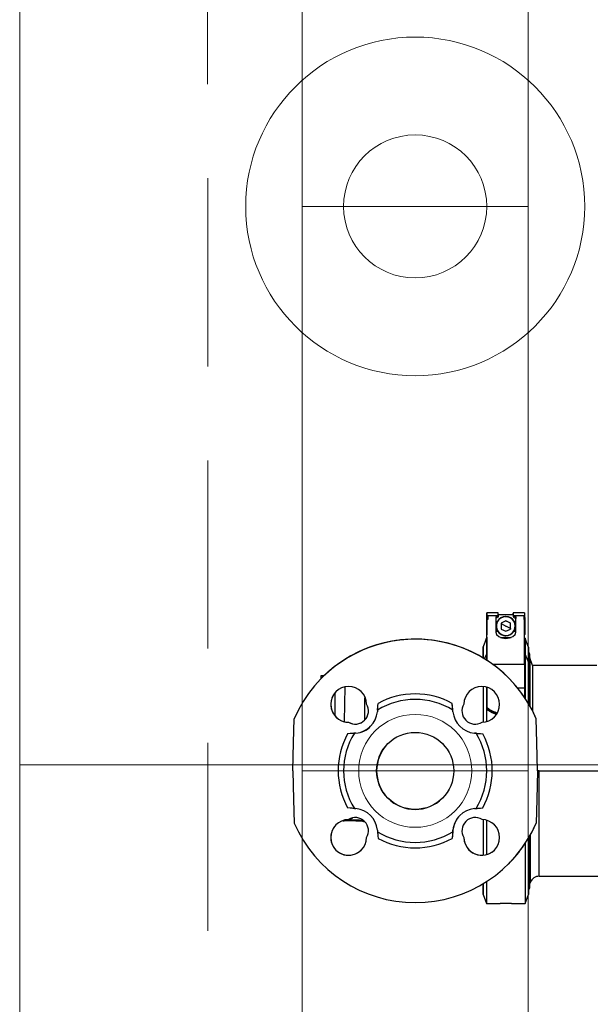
# Model space of a CAD drawing. Header units: millimetres. Extents: x -26820 to -12632, y -5851 to 1958.
# Tile 10 of 95: x -18446 to -18416, y -4891 to -4839. Entities that reach past the tile are written whole.
import ezdxf

# ---------------------------------------------------------------- set-up
doc = ezdxf.new("R2010")
doc.units = ezdxf.units.MM
doc.linetypes.add('DASH', pattern=[15, 10, -5])
doc.layers.add('A-INW-SC', color=30, linetype='Continuous', lineweight=13)

msp = doc.modelspace()

# ---------------------------------------------------------------- linework, layer by layer
at = {"color": 7, "linetype": 'Continuous', "lineweight": 25}
for p, q in [((-18421.321, -4870.342), (-18421.336, -4870.357)), ((-18421.321, -4870.342), (-18421.336, -4870.357)), ((-18420.721, -4870.107), (-18421.321, -4870.107)), ((-18420.721, -4870.107), (-18421.321, -4870.107)), ((-18421.321, -4870.261), (-18421.321, -4870.293)), ((-18421.321, -4870.293), (-18421.281, -4870.262)), ((-18421.281, -4870.262), (-18421.321, -4870.262)), ((-18421.321, -4870.262), (-18421.321, -4870.293)), ((-18421.321, -4870.293), (-18421.321, -4870.481)), ((-18421.321, -4870.293), (-18421.321, -4870.339)), ((-18421.321, -4870.339), (-18421.321, -4870.293)), ((-18421.321, -4870.293), (-18421.321, -4870.342)), ((-18421.321, -4870.339), (-18421.321, -4870.371)), ((-18421.321, -4870.339), (-18421.321, -4870.339)), ((-18421.321, -4870.339), (-18421.321, -4870.342)), ((-18421.321, -4870.371), (-18421.321, -4870.559)), ((-18420.752, -4870.261), (-18421.281, -4870.262)), ((-18421.281, -4870.262), (-18421.281, -4870.45)), ((-18420.752, -4870.261), (-18420.851, -4870.324)), ((-18420.851, -4870.324), (-18420.851, -4871.133)), ((-18420.752, -4870.339), (-18420.851, -4870.402)), ((-18420.752, -4870.261), (-18420.752, -4870.339)), ((-18420.734, -4870.25), (-18420.734, -4870.329)), ((-18419.921, -4870.207), (-18420.721, -4870.207)), ((-18419.921, -4870.207), (-18420.721, -4870.207)), ((-18420.721, -4870.23), (-18420.721, -4870.312)), ((-18420.353, -4870.293), (-18420.321, -4870.292)), ((-18420.321, -4870.307), (-18420.232, -4870.315)), ((-18420.232, -4870.315), (-18420.232, -4870.315)), ((-18419.321, -4870.107), (-18419.921, -4870.107)), ((-18419.321, -4870.107), (-18419.921, -4870.107)), ((-18419.921, -4870.23), (-18419.921, -4870.312)), ((-18419.907, -4870.25), (-18419.907, -4870.329)), ((-18419.89, -4870.261), (-18419.791, -4870.324)), ((-18419.361, -4870.261), (-18419.89, -4870.261)), ((-18419.89, -4870.261), (-18419.89, -4870.339)), ((-18419.89, -4870.339), (-18419.791, -4870.401)), ((-18419.791, -4871.133), (-18419.791, -4870.324)), ((-18419.791, -4870.324), (-18419.791, -4870.401)), ((-18419.791, -4871.133), (-18419.791, -4870.401)), ((-18419.361, -4870.261), (-18419.361, -4870.45)), ((-18419.321, -4870.293), (-18419.361, -4870.261)), ((-18419.361, -4870.261), (-18419.321, -4870.261)), ((-18419.321, -4870.261), (-18419.321, -4870.293)), ((-18419.321, -4870.293), (-18419.321, -4870.45)), ((-18419.306, -4870.357), (-18419.321, -4870.342)), ((-18421.336, -4870.849), (-18421.321, -4870.851)), ((-18421.32, -4872.633), (-18421.321, -4870.45)), ((-18421.281, -4870.45), (-18421.321, -4870.45)), ((-18421.321, -4870.45), (-18421.321, -4870.481)), ((-18421.32, -4872.633), (-18421.321, -4870.528)), ((-18421.321, -4870.528), (-18421.321, -4870.559)), ((-18421.321, -4870.559), (-18421.321, -4870.559)), ((-18420.76, -4870.567), (-18420.76, -4870.567)), ((-18420.321, -4870.529), (-18420.571, -4870.649)), ((-18420.571, -4870.649), (-18420.571, -4870.964)), ((-18420.571, -4870.67), (-18420.321, -4870.807)), ((-18420.071, -4870.649), (-18420.321, -4870.529)), ((-18420.071, -4870.943), (-18420.321, -4870.807)), ((-18420.071, -4870.964), (-18420.071, -4870.649)), ((-18420.071, -4870.649), (-18420.071, -4870.649)), ((-18419.361, -4870.45), (-18419.321, -4870.45)), ((-18419.32, -4872.849), (-18419.321, -4870.45)), ((-18419.306, -4870.749), (-18419.321, -4870.747)), ((-18421.346, -4871.455), (-18421.321, -4871.455)), ((-18421.346, -4871.455), (-18421.321, -4871.455)), ((-18421.321, -4871.03), (-18421.336, -4871.022)), ((-18421.336, -4871.257), (-18421.321, -4871.272)), ((-18421.336, -4871.257), (-18421.321, -4871.272)), ((-18421.321, -4871.455), (-18421.321, -4871.272)), ((-18421.321, -4871.455), (-18421.321, -4871.272)), ((-18421.321, -4871.403), (-18421.321, -4871.502)), ((-18421.321, -4871.403), (-18421.321, -4871.455)), ((-18421.321, -4871.403), (-18421.321, -4871.403)), ((-18421.321, -4871.455), (-18421.321, -4871.403)), ((-18420.748, -4871.094), (-18420.851, -4871.094)), ((-18420.603, -4871.407), (-18420.039, -4871.407)), ((-18420.571, -4870.964), (-18420.321, -4871.084)), ((-18420.409, -4871.299), (-18420.409, -4871.299)), ((-18420.321, -4871.084), (-18420.071, -4870.964)), ((-18420.071, -4870.964), (-18420.071, -4870.964)), ((-18419.791, -4871.094), (-18419.894, -4871.094)), ((-18419.306, -4871.022), (-18419.321, -4871.029)), ((-18419.321, -4871.271), (-18419.306, -4871.257)), ((-18419.321, -4871.455), (-18419.296, -4871.455)), ((-18419.321, -4871.455), (-18419.296, -4871.455)), ((-18421.444, -4872.554), (-18421.346, -4872.317)), ((-18421.346, -4872.317), (-18421.321, -4872.317)), ((-18419.32, -4872.317), (-18419.295, -4872.317)), ((-18419.295, -4872.317), (-18419.121, -4872.737)), ((-18419.064, -4872.278), (-18419.121, -4872.121)), ((-18419.045, -4872.494), (-18419.064, -4872.278)), ((-18418.896, -4872.904), (-18419.045, -4872.494)), ((-18419.32, -4872.849), (-18421.005, -4872.85)), ((-18415.492, -4872.904), (-18418.896, -4872.904)), ((-18430.142, -4873.454), (-18430.147, -4873.621)), ((-18430.081, -4873.555), (-18430.081, -4873.555)), ((-18428.884, -4875.885), (-18428.852, -4874.041)), ((-18421.32, -4874.064), (-18421.32, -4874.144)), ((-18429.38, -4875.589), (-18429.375, -4874.346)), ((-18419.705, -4874.083), (-18419.32, -4874.083)), ((-18427.799, -4875.79), (-18427.798, -4874.62)), ((-18423.124, -4875.361), (-18423.163, -4874.917)), ((-18422.546, -4874.956), (-18422.546, -4874.956)), ((-18421.32, -4875.117), (-18421.32, -4875.164)), ((-18427.131, -4875.273), (-18427.139, -4875.36)), ((-18423.124, -4875.361), (-18423.132, -4875.273)), ((-18423.124, -4875.361), (-18423.124, -4875.361)), ((-18421.32, -4875.226), (-18421.32, -4875.18)), ((-18428.68, -4875.919), (-18428.68, -4875.919)), ((-18421.583, -4875.919), (-18421.583, -4875.919)), ((-18418.704, -4875.731), (-18418.704, -4875.731)), ((-18428.275, -4876.497), (-18428.719, -4876.536)), ((-18428.275, -4876.497), (-18428.363, -4876.504)), ((-18428.275, -4876.497), (-18428.275, -4876.497)), ((-18421.9, -4876.504), (-18421.988, -4876.497)), ((-18421.988, -4876.497), (-18421.988, -4876.497)), ((-18421.988, -4876.497), (-18421.544, -4876.536)), ((-18418.545, -4878.504), (-18418.631, -4878.504)), ((-18418.631, -4878.504), (-18418.631, -4878.504)), ((-18418.545, -4878.504), (-18413.498, -4878.504)), ((-18428.363, -4880.504), (-18428.275, -4880.512)), ((-18421.988, -4880.512), (-18421.9, -4880.504)), ((-18428.916, -4881.153), (-18428.899, -4881.135)), ((-18428.916, -4881.153), (-18428.898, -4881.153)), ((-18428.85, -4881.147), (-18428.843, -4881.14)), ((-18428.698, -4881.117), (-18428.694, -4881.111)), ((-18427.901, -4881.185), (-18427.821, -4881.189)), ((-18418.704, -4881.277), (-18418.704, -4881.277)), ((-18427.139, -4881.648), (-18427.131, -4881.735)), ((-18423.124, -4881.648), (-18423.163, -4882.092)), ((-18423.132, -4881.736), (-18423.124, -4881.648)), ((-18423.124, -4881.648), (-18423.124, -4881.648)), ((-18422.546, -4882.053), (-18422.546, -4882.053)), ((-18420.182, -4883.454), (-18420.182, -4883.454)), ((-18419.031, -4884.477), (-18419.015, -4884.433)), ((-18418.545, -4884.104), (-18413.389, -4884.104)), ((-18419.12, -4884.887), (-18419.063, -4884.73)), ((-18419.063, -4884.73), (-18419.048, -4884.553)), ((-18421.519, -4885.076), (-18421.345, -4885.554)), ((-18421.345, -4885.554), (-18420.62, -4885.554)), ((-18420.02, -4885.554), (-18419.295, -4885.554)), ((-18419.295, -4885.554), (-18419.12, -4885.075))]:
    msp.add_line(p, q, dxfattribs=at)
at = {"color": 7, "linetype": 'Continuous', "lineweight": 25, "flags": 128}
for points in [[(-18421.336, -4870.591), (-18421.336, -4870.479), (-18421.336, -4870.4), (-18421.336, -4870.36), (-18421.336, -4870.364), (-18421.336, -4870.412), (-18421.336, -4870.498), (-18421.336, -4870.614), (-18421.336, -4870.749)], [(-18421.336, -4870.591), (-18421.336, -4870.483), (-18421.336, -4870.404), (-18421.336, -4870.362), (-18421.336, -4870.361), (-18421.336, -4870.401), (-18421.336, -4870.479), (-18421.336, -4870.586), (-18421.336, -4870.713), (-18421.336, -4870.849)], [(-18421.321, -4870.342), (-18421.321, -4870.276), (-18421.321, -4870.186), (-18421.321, -4870.128), (-18421.321, -4870.107), (-18421.321, -4870.123), (-18421.321, -4870.175), (-18421.321, -4870.262)], [(-18421.321, -4870.342), (-18421.321, -4870.276), (-18421.321, -4870.186), (-18421.321, -4870.128), (-18421.321, -4870.107), (-18421.321, -4870.123), (-18421.321, -4870.175), (-18421.321, -4870.261)], [(-18421.321, -4870.342), (-18421.321, -4870.274), (-18421.321, -4870.225), (-18421.321, -4870.207), (-18421.321, -4870.221), (-18421.321, -4870.266), (-18421.321, -4870.339)], [(-18421.321, -4870.342), (-18421.321, -4870.274), (-18421.321, -4870.225), (-18421.321, -4870.207), (-18421.321, -4870.221), (-18421.321, -4870.266), (-18421.321, -4870.339)], [(-18420.752, -4870.261), (-18420.742, -4870.255), (-18420.734, -4870.25)], [(-18420.734, -4870.329), (-18420.744, -4870.335), (-18420.752, -4870.339)], [(-18420.734, -4870.25), (-18420.724, -4870.241), (-18420.721, -4870.23)], [(-18420.734, -4870.329), (-18420.724, -4870.32), (-18420.721, -4870.312)], [(-18420.721, -4870.23), (-18420.721, -4870.132), (-18420.721, -4870.112)], [(-18420.321, -4870.292), (-18420.188, -4870.309), (-18420.139, -4870.325)], [(-18420.321, -4870.307), (-18420.321, -4870.304), (-18420.321, -4870.301), (-18420.321, -4870.298), (-18420.321, -4870.296), (-18420.321, -4870.294), (-18420.321, -4870.293), (-18420.321, -4870.292), (-18420.321, -4870.292)], [(-18419.921, -4870.112), (-18419.921, -4870.108), (-18419.921, -4870.16), (-18419.921, -4870.207)], [(-18419.921, -4870.204), (-18419.921, -4870.196), (-18419.921, -4870.118)], [(-18419.921, -4870.12), (-18419.921, -4870.122), (-18419.921, -4870.23)], [(-18419.921, -4870.23), (-18419.917, -4870.24), (-18419.907, -4870.25)], [(-18419.921, -4870.312), (-18419.916, -4870.323), (-18419.907, -4870.329)], [(-18419.907, -4870.25), (-18419.898, -4870.256), (-18419.89, -4870.261)], [(-18419.89, -4870.339), (-18419.9, -4870.334), (-18419.907, -4870.329)], [(-18419.321, -4870.107), (-18419.321, -4870.123), (-18419.321, -4870.175), (-18419.321, -4870.261)], [(-18419.306, -4870.357), (-18419.306, -4870.364), (-18419.306, -4870.412), (-18419.306, -4870.498), (-18419.306, -4870.614), (-18419.306, -4870.749)], [(-18421.336, -4871.022), (-18421.336, -4871.125), (-18421.336, -4871.202), (-18421.336, -4871.246), (-18421.336, -4871.256), (-18421.336, -4871.228), (-18421.336, -4871.167), (-18421.336, -4871.076), (-18421.336, -4870.964), (-18421.336, -4870.839), (-18421.336, -4870.711), (-18421.336, -4870.591)], [(-18421.336, -4871.022), (-18421.336, -4871.125), (-18421.336, -4871.202), (-18421.336, -4871.246), (-18421.336, -4871.256), (-18421.336, -4871.228), (-18421.336, -4871.167), (-18421.336, -4871.076), (-18421.336, -4870.964), (-18421.336, -4870.839), (-18421.336, -4870.711), (-18421.336, -4870.591)], [(-18421.336, -4870.749), (-18421.336, -4870.784), (-18421.336, -4870.82), (-18421.336, -4870.855), (-18421.336, -4870.89), (-18421.336, -4870.924), (-18421.336, -4870.958), (-18421.336, -4870.991), (-18421.336, -4871.022)], [(-18421.336, -4870.849), (-18421.336, -4870.872), (-18421.336, -4870.894), (-18421.336, -4870.917), (-18421.336, -4870.939), (-18421.336, -4870.96), (-18421.336, -4870.981), (-18421.336, -4871.002), (-18421.336, -4871.022)], [(-18420.321, -4870.529), (-18420.195, -4870.59), (-18420.071, -4870.649)], [(-18420.071, -4870.943), (-18420.071, -4870.795), (-18420.071, -4870.649)], [(-18419.306, -4870.749), (-18419.306, -4870.784), (-18419.306, -4870.82), (-18419.306, -4870.855), (-18419.306, -4870.89), (-18419.306, -4870.924), (-18419.306, -4870.958), (-18419.306, -4870.991), (-18419.306, -4871.022)], [(-18421.52, -4871.933), (-18421.423, -4871.665), (-18421.346, -4871.455)], [(-18421.52, -4871.933), (-18421.423, -4871.665), (-18421.346, -4871.455)], [(-18421.346, -4871.455), (-18421.346, -4871.474), (-18421.346, -4871.519), (-18421.346, -4871.59), (-18421.346, -4871.686), (-18421.346, -4871.807), (-18421.346, -4871.953), (-18421.346, -4872.124), (-18421.346, -4872.317)], [(-18421.321, -4871.403), (-18421.321, -4871.371), (-18421.321, -4871.309), (-18421.321, -4871.272)], [(-18421.321, -4871.502), (-18421.321, -4871.465), (-18421.321, -4871.393), (-18421.321, -4871.289), (-18421.321, -4871.272)], [(-18421.321, -4871.455), (-18421.321, -4871.393), (-18421.321, -4871.289), (-18421.321, -4871.272)], [(-18421.321, -4871.403), (-18421.321, -4871.371), (-18421.321, -4871.309), (-18421.321, -4871.272)], [(-18421.321, -4871.403), (-18421.321, -4871.471), (-18421.321, -4871.57), (-18421.321, -4871.697), (-18421.321, -4871.853), (-18421.321, -4872.037), (-18421.321, -4872.249), (-18421.32, -4872.486), (-18421.32, -4872.633)], [(-18420.851, -4871.133), (-18420.81, -4871.26), (-18420.695, -4871.368), (-18420.523, -4871.44), (-18420.321, -4871.465)], [(-18420.475, -4871.282), (-18420.476, -4871.285), (-18420.477, -4871.288), (-18420.478, -4871.29), (-18420.478, -4871.292), (-18420.479, -4871.294), (-18420.479, -4871.294)], [(-18420.321, -4871.465), (-18420.118, -4871.44), (-18419.946, -4871.368), (-18419.831, -4871.26), (-18419.791, -4871.133)], [(-18420.165, -4871.298), (-18420.187, -4871.304), (-18420.321, -4871.322)], [(-18420.321, -4871.307), (-18420.321, -4871.31), (-18420.321, -4871.312), (-18420.321, -4871.315), (-18420.321, -4871.317), (-18420.321, -4871.319), (-18420.321, -4871.321), (-18420.321, -4871.321), (-18420.321, -4871.322)], [(-18420.071, -4870.943), (-18420.071, -4870.955), (-18420.071, -4870.964)], [(-18419.306, -4871.022), (-18419.306, -4871.125), (-18419.306, -4871.202), (-18419.306, -4871.246), (-18419.306, -4871.257)], [(-18419.296, -4871.455), (-18419.296, -4871.474), (-18419.296, -4871.519), (-18419.296, -4871.59), (-18419.296, -4871.686), (-18419.296, -4871.807), (-18419.296, -4871.953), (-18419.296, -4872.123), (-18419.295, -4872.317)], [(-18419.122, -4871.933), (-18419.219, -4871.665), (-18419.296, -4871.455)], [(-18421.52, -4871.933), (-18421.52, -4871.949), (-18421.52, -4871.99), (-18421.52, -4872.055), (-18421.52, -4872.144), (-18421.52, -4872.258), (-18421.52, -4872.395), (-18421.52, -4872.508)], [(-18421.52, -4872.507), (-18421.52, -4872.387), (-18421.52, -4872.228), (-18421.52, -4872.103), (-18421.52, -4872.011), (-18421.52, -4871.955), (-18421.52, -4871.933)], [(-18421.321, -4871.502), (-18421.321, -4871.549), (-18421.321, -4871.613), (-18421.321, -4871.692), (-18421.321, -4871.786), (-18421.321, -4871.897), (-18421.321, -4872.022), (-18421.321, -4872.162), (-18421.321, -4872.317)], [(-18419.122, -4871.933), (-18419.122, -4871.949), (-18419.121, -4871.989), (-18419.121, -4872.054), (-18419.121, -4872.144), (-18419.121, -4872.257), (-18419.121, -4872.395), (-18419.121, -4872.555), (-18419.121, -4872.737)], [(-18421.346, -4872.317), (-18421.345, -4872.574), (-18421.345, -4872.616)], [(-18421.321, -4872.317), (-18421.32, -4872.375), (-18421.32, -4872.435), (-18421.32, -4872.497), (-18421.32, -4872.56), (-18421.32, -4872.625), (-18421.32, -4872.633)], [(-18419.295, -4872.317), (-18419.295, -4872.574), (-18419.295, -4872.861), (-18419.295, -4873.177), (-18419.295, -4873.52), (-18419.295, -4873.889), (-18419.295, -4874.28), (-18419.295, -4874.639)], [(-18419.064, -4872.278), (-18419.064, -4872.29), (-18419.064, -4872.336), (-18419.064, -4872.418), (-18419.064, -4872.534), (-18419.064, -4872.684), (-18419.064, -4872.868), (-18419.064, -4873.083), (-18419.064, -4873.33), (-18419.064, -4873.605), (-18419.064, -4873.909), (-18419.064, -4874.239), (-18419.064, -4874.593), (-18419.063, -4874.969), (-18419.063, -4875.014)], [(-18419.045, -4872.494), (-18419.045, -4872.498), (-18419.045, -4872.534), (-18419.045, -4872.604), (-18419.045, -4872.709), (-18419.045, -4872.848), (-18419.045, -4873.02), (-18419.045, -4873.224), (-18419.045, -4873.46), (-18419.045, -4873.724), (-18419.045, -4874.017), (-18419.045, -4874.337), (-18419.045, -4874.68), (-18419.045, -4875.046), (-18419.045, -4875.047)], [(-18419.32, -4872.849), (-18419.32, -4872.987), (-18419.32, -4873.13), (-18419.32, -4873.278), (-18419.32, -4873.43), (-18419.32, -4873.587), (-18419.32, -4873.748), (-18419.32, -4873.913), (-18419.32, -4874.083)], [(-18419.121, -4872.737), (-18419.121, -4872.983), (-18419.121, -4873.257), (-18419.121, -4873.56), (-18419.121, -4873.889), (-18419.121, -4874.243), (-18419.121, -4874.62), (-18419.121, -4874.916)], [(-18418.896, -4872.904), (-18418.896, -4872.909), (-18418.896, -4872.945), (-18418.896, -4873.017), (-18418.896, -4873.125), (-18418.896, -4873.268), (-18418.896, -4873.445), (-18418.896, -4873.654), (-18418.896, -4873.895), (-18418.896, -4874.166), (-18418.896, -4874.465), (-18418.895, -4874.791), (-18418.895, -4875.14), (-18418.895, -4875.324)], [(-18429.979, -4873.454), (-18429.98, -4873.454), (-18430.069, -4873.454), (-18430.124, -4873.454), (-18430.142, -4873.454), (-18430.124, -4873.454), (-18430.069, -4873.454), (-18429.98, -4873.454), (-18429.979, -4873.454)], [(-18421.52, -4874.025), (-18421.519, -4874.243), (-18421.519, -4874.62), (-18421.519, -4875.017), (-18421.519, -4875.433), (-18421.519, -4875.865), (-18421.519, -4875.901)], [(-18421.345, -4874.049), (-18421.345, -4874.281), (-18421.345, -4874.694), (-18421.345, -4875.127), (-18421.345, -4875.577), (-18421.345, -4875.877)], [(-18421.32, -4874.083), (-18421.32, -4874.206), (-18421.32, -4874.331), (-18421.32, -4874.457), (-18421.32, -4874.586), (-18421.32, -4874.716), (-18421.32, -4874.848), (-18421.32, -4874.982), (-18421.32, -4875.117)], [(-18421.32, -4874.144), (-18421.32, -4874.265), (-18421.32, -4874.388), (-18421.32, -4874.513), (-18421.32, -4874.64), (-18421.32, -4874.768), (-18421.32, -4874.898), (-18421.32, -4875.03), (-18421.32, -4875.164)], [(-18419.32, -4874.083), (-18419.32, -4874.206), (-18419.32, -4874.33), (-18419.32, -4874.457), (-18419.32, -4874.586), (-18419.32, -4874.602)], [(-18427.131, -4875.273), (-18427.13, -4875.265), (-18427.128, -4875.241), (-18427.125, -4875.204), (-18427.121, -4875.157), (-18427.111, -4875.045), (-18427.1, -4874.917)], [(-18423.132, -4875.273), (-18423.132, -4875.266), (-18423.134, -4875.245), (-18423.137, -4875.209), (-18423.142, -4875.157), (-18423.152, -4875.044), (-18423.163, -4874.917)], [(-18421.303, -4875.151), (-18421.303, -4875.177), (-18421.303, -4875.197)], [(-18421.303, -4875.259), (-18421.303, -4875.234), (-18421.303, -4875.213)], [(-18420.816, -4875.506), (-18421.046, -4875.419), (-18421.303, -4875.259)], [(-18431.631, -4878.504), (-18431.592, -4876.992), (-18431.559, -4875.731)], [(-18428.68, -4875.919), (-18428.462, -4876.006), (-18428.232, -4876.017), (-18428.007, -4875.952), (-18427.818, -4875.817), (-18427.818, -4875.817)], [(-18418.631, -4878.504), (-18418.671, -4876.992), (-18418.704, -4875.731)], [(-18418.631, -4878.504), (-18418.671, -4876.992), (-18418.704, -4875.731)], [(-18428.363, -4876.504), (-18428.369, -4876.505), (-18428.391, -4876.507), (-18428.427, -4876.51), (-18428.479, -4876.515), (-18428.592, -4876.524), (-18428.719, -4876.536)], [(-18421.9, -4876.504), (-18421.892, -4876.505), (-18421.868, -4876.507), (-18421.831, -4876.511), (-18421.784, -4876.515), (-18421.672, -4876.524), (-18421.544, -4876.536)], [(-18431.631, -4878.504), (-18431.592, -4880.017), (-18431.559, -4881.277)], [(-18418.631, -4878.504), (-18418.671, -4880.017), (-18418.704, -4881.277)], [(-18418.631, -4878.504), (-18418.671, -4880.017), (-18418.704, -4881.277)], [(-18418.633, -4878.504), (-18418.621, -4878.504), (-18418.545, -4878.504)], [(-18418.545, -4884.104), (-18418.545, -4884.101), (-18418.545, -4884.069), (-18418.545, -4884.001), (-18418.545, -4883.896), (-18418.545, -4883.755), (-18418.545, -4883.581), (-18418.545, -4883.373), (-18418.545, -4883.133), (-18418.545, -4882.862), (-18418.545, -4882.563), (-18418.545, -4882.237), (-18418.545, -4881.887), (-18418.545, -4881.514), (-18418.545, -4881.122), (-18418.545, -4880.713), (-18418.545, -4880.288), (-18418.545, -4879.853), (-18418.545, -4879.408), (-18418.545, -4878.958), (-18418.545, -4878.504)], [(-18428.363, -4880.504), (-18428.371, -4880.503), (-18428.395, -4880.501), (-18428.432, -4880.498), (-18428.479, -4880.494), (-18428.591, -4880.484), (-18428.719, -4880.473)], [(-18421.9, -4880.504), (-18421.893, -4880.503), (-18421.872, -4880.501), (-18421.836, -4880.498), (-18421.784, -4880.494), (-18421.671, -4880.484), (-18421.544, -4880.473)], [(-18428.97, -4881.152), (-18428.942, -4881.151), (-18428.914, -4881.15)], [(-18428.908, -4881.144), (-18428.875, -4881.142), (-18428.842, -4881.138)], [(-18428.848, -4881.145), (-18428.772, -4881.133), (-18428.697, -4881.115)], [(-18428.458, -4881.017), (-18428.466, -4881.023), (-18428.698, -4881.117)], [(-18427.926, -4881.185), (-18427.872, -4881.187), (-18427.82, -4881.189)], [(-18421.519, -4881.102), (-18421.519, -4881.442), (-18421.519, -4881.863), (-18421.519, -4882.267), (-18421.519, -4882.65), (-18421.519, -4882.989)], [(-18421.345, -4881.131), (-18421.345, -4881.434), (-18421.345, -4881.884), (-18421.345, -4882.317), (-18421.345, -4882.73), (-18421.345, -4882.959)], [(-18427.131, -4881.735), (-18427.13, -4881.742), (-18427.128, -4881.764), (-18427.125, -4881.8), (-18427.121, -4881.852), (-18427.111, -4881.965), (-18427.1, -4882.092)], [(-18423.132, -4881.736), (-18423.132, -4881.744), (-18423.134, -4881.768), (-18423.138, -4881.805), (-18423.142, -4881.852), (-18423.152, -4881.964), (-18423.163, -4882.092)], [(-18419.015, -4884.433), (-18419.015, -4884.415), (-18419.015, -4884.36), (-18419.015, -4884.269), (-18419.015, -4884.143), (-18419.015, -4883.982), (-18419.015, -4883.787), (-18419.015, -4883.559), (-18419.015, -4883.301), (-18419.015, -4883.013), (-18419.015, -4882.697), (-18419.015, -4882.355), (-18419.015, -4881.989), (-18419.015, -4881.908)], [(-18419.294, -4882.368), (-18419.294, -4882.73), (-18419.294, -4883.122), (-18419.294, -4883.49), (-18419.294, -4883.833), (-18419.294, -4884.149), (-18419.294, -4884.436), (-18419.294, -4884.692), (-18419.295, -4884.918), (-18419.295, -4885.11), (-18419.295, -4885.269), (-18419.295, -4885.393), (-18419.295, -4885.483), (-18419.295, -4885.536), (-18419.295, -4885.554)], [(-18419.12, -4882.091), (-18419.12, -4882.266), (-18419.12, -4882.65), (-18419.12, -4883.011), (-18419.12, -4883.348), (-18419.12, -4883.659), (-18419.12, -4883.943), (-18419.12, -4884.198), (-18419.12, -4884.422), (-18419.12, -4884.615), (-18419.12, -4884.775), (-18419.12, -4884.901), (-18419.12, -4884.994), (-18419.12, -4885.052), (-18419.12, -4885.075), (-18419.12, -4885.075)], [(-18419.063, -4881.993), (-18419.063, -4882.277), (-18419.063, -4882.639), (-18419.063, -4882.978), (-18419.063, -4883.292), (-18419.063, -4883.579), (-18419.063, -4883.836), (-18419.063, -4884.063), (-18419.063, -4884.259), (-18419.063, -4884.422), (-18419.063, -4884.551), (-18419.063, -4884.645), (-18419.063, -4884.705), (-18419.063, -4884.729), (-18419.063, -4884.73)], [(-18419.048, -4884.553), (-18419.048, -4884.547), (-18419.048, -4884.507), (-18419.048, -4884.433), (-18419.048, -4884.324), (-18419.048, -4884.182), (-18419.048, -4884.007), (-18419.048, -4883.8), (-18419.047, -4883.562), (-18419.047, -4883.295), (-18419.047, -4883), (-18419.047, -4882.679), (-18419.047, -4882.333), (-18419.047, -4881.966)], [(-18419.031, -4884.477), (-18419.031, -4884.459), (-18419.031, -4884.403), (-18419.031, -4884.312), (-18419.031, -4884.185), (-18419.031, -4884.022), (-18419.031, -4883.826), (-18419.031, -4883.597), (-18419.031, -4883.336), (-18419.031, -4883.046), (-18419.031, -4882.728), (-18419.031, -4882.383), (-18419.031, -4882.015), (-18419.031, -4881.936)], [(-18421.519, -4884.5), (-18421.519, -4884.615), (-18421.519, -4884.775), (-18421.519, -4884.902), (-18421.519, -4884.994), (-18421.519, -4885.052), (-18421.519, -4885.075), (-18421.519, -4885.063), (-18421.519, -4885.016), (-18421.519, -4884.934), (-18421.519, -4884.818), (-18421.519, -4884.668), (-18421.519, -4884.5)], [(-18421.345, -4884.392), (-18421.345, -4884.436), (-18421.345, -4884.693), (-18421.345, -4884.918), (-18421.345, -4885.11), (-18421.345, -4885.269), (-18421.345, -4885.393), (-18421.345, -4885.483), (-18421.345, -4885.536), (-18421.345, -4885.554)], [(-18419.04, -4884.508), (-18419.038, -4884.5), (-18419.027, -4884.469)]]:
    msp.add_lwpolyline(points, dxfattribs=at)
at = {"color": 7, "linetype": 'Continuous', "lineweight": 25}
msp.add_circle((-18425.131, -4878.504), 2.048, dxfattribs=at)
for centre, radius, start, end in [((-18420.321, -4870.807), 0.515, 90.0068, 213.9604), ((-18420.321, -4870.807), 0.5, 331.3567, 151.3567), ((-18420.321, -4870.807), 0.515, 326.049, 90.0061), ((-18420.321, -4870.807), 0.5, 151.3567, 331.3567), ((-18420.321, -4870.807), 0.515, 213.9585, 270.0052), ((-18420.321, -4870.807), 0.5, 252.0267, 259.8216), ((-18420.321, -4870.807), 0.515, 259.8216, 270.0046), ((-18420.321, -4870.807), 0.515, 270.0046, 326.0462), ((-18420.321, -4870.807), 0.515, 312.2849, 332.3164), ((-18425.131, -4878.504), 7, 23.3353, 156.6636), ((-18425.131, -4878.504), 7, 23.3353, 135.0003), ((-18425.131, -4878.504), 7, 58.9457, 133.8279), ((-18425.131, -4878.504), 7, 58.9458, 133.8281), ((-18428.667, -4874.969), 0.95, 0.7832, 269.2157), ((-18421.596, -4874.969), 0.95, 270.7832, 179.2157), ((-18428.667, -4874.969), 0.95, 135.018, 269.198), ((-18425.131, -4878.504), 4.092, 61.2439, 118.755), ((-18428.313, -4875.322), 0.7, 238.4251, 31.5737), ((-18425.131, -4878.504), 3.8, 58.2462, 121.7526), ((-18421.949, -4875.322), 0.7, 148.4251, 301.5737), ((-18421.949, -4875.322), 0.7, 148.4251, 301.5737), ((-18421.277, -4875.116), 0.0428, 181.1952, 233.1236), ((-18428.384, -4875.252), 1.25, 274.9994, 354.9994), ((-18421.879, -4875.252), 1.25, 184.9994, 264.9994), ((-18421.879, -4875.252), 1.25, 185.0018, 264.9971), ((-18421.277, -4875.163), 0.0429, 181.2174, 233.5404), ((-18421.277, -4875.179), 0.0429, 181.1822, 233.0895), ((-18421.277, -4875.225), 0.0429, 181.1763, 233.5409), ((-18420.452, -4874.103), 1.35, 230.9039, 256.5402), ((-18420.462, -4874.151), 1.342, 231.2091, 255.9985), ((-18420.463, -4874.189), 1.324, 230.6368, 255.4225), ((-18428.348, -4875.329), 1.17, 273.5727, 316.4272), ((-18425.131, -4878.504), 4.092, 151.2439, 208.6473), ((-18425.131, -4878.504), 3.8, 148.2462, 211.7526), ((-18425.131, -4878.504), 3.8, 328.2462, 31.7526), ((-18425.131, -4878.504), 4.092, 28.6473, 28.755), ((-18425.131, -4878.504), 4.092, 331.2439, 28.6473), ((-18425.131, -4878.504), 2.048, 135.0003, 315.0003), ((-18425.131, -4878.504), 4.092, 208.6473, 208.755), ((-18428.384, -4881.757), 1.25, 4.9994, 84.9994), ((-18421.879, -4881.757), 1.25, 94.9994, 174.9994), ((-18421.878, -4881.757), 1.251, 135.0123, 174.9872), ((-18425.131, -4878.504), 7, 203.3353, 336.6636), ((-18428.667, -4882.04), 0.95, 90.7832, 359.2157), ((-18428.676, -4882.049), 0.941, 134.2127, 315.7879), ((-18429.846, -4929.512), 48.366, 87.6943, 88.9161), ((-18428.972, -4880.137), 1.017, 273.1611, 276.9239), ((-18429.715, -4926.225), 45.079, 87.5993, 88.9337), ((-18429.722, -4928.444), 47.305, 87.7194, 88.9435), ((-18429.248, -4915.33), 34.218, 87.7252, 89.0787), ((-18428.313, -4881.686), 0.7, 328.4227, 121.5761), ((-18421.949, -4881.686), 0.7, 58.4227, 211.5762), ((-18421.949, -4881.686), 0.7, 135.0079, 211.5684), ((-18421.596, -4882.04), 0.95, 180.7832, 89.2157), ((-18425.131, -4878.504), 7, 315.0003, 336.6636), ((-18425.131, -4878.504), 3.8, 238.2462, 301.7526), ((-18425.131, -4878.504), 4.092, 241.2439, 298.755), ((-18421.596, -4882.04), 0.95, 180.7955, 314.988), ((-18418.561, -4884.584), 0.477, 88.0212, 160.7253), ((-18420.326, -4892.291), 6.743, 89.948, 92.498), ((-18420.313, -4892.293), 6.745, 87.5115, 90.0604)]:
    msp.add_arc(centre, radius, start, end, dxfattribs=at)
at = {"layer": 'A-INW-SC', "color": 7}
for p, q in [((-18446.132, -4617.18), (-18446.132, -4989.18)), ((-18419.132, -4848.504), (-18431.131, -4848.504)), ((-18246.132, -4878.18), (-18446.132, -4878.18)), ((-18419.132, -4878.504), (-18431.131, -4878.504))]:
    msp.add_line(p, q, dxfattribs=at)
at = {"layer": 'A-INW-SC', "color": 7, "linetype": 'DASH'}
msp.add_lwpolyline([(-18436.131, -4987.409), (-18414.131, -4987.599), (-18414.131, -4973.004), (-18414.131, -4943.004), (-18414.131, -4913.004), (-18414.131, -4883.004), (-18414.157, -4802.005), (-18436.157, -4802.005)], close=True, dxfattribs=at)
at = {"layer": 'A-INW-SC', "color": 7}
msp.add_lwpolyline([(-18431.131, -4982.453), (-18419.131, -4982.556), (-18419.131, -4973.004), (-18419.131, -4943.004), (-18419.131, -4913.004), (-18419.131, -4883.004), (-18419.132, -4807.004), (-18431.132, -4807.004), (-18431.131, -4982.453)], dxfattribs=at)
for centre, radius in [((-18425.132, -4848.504), 9), ((-18425.132, -4848.504), 3.8), ((-18425.131, -4878.504), 3)]:
    msp.add_circle(centre, radius, dxfattribs=at)

doc.saveas('drawing.dxf')
